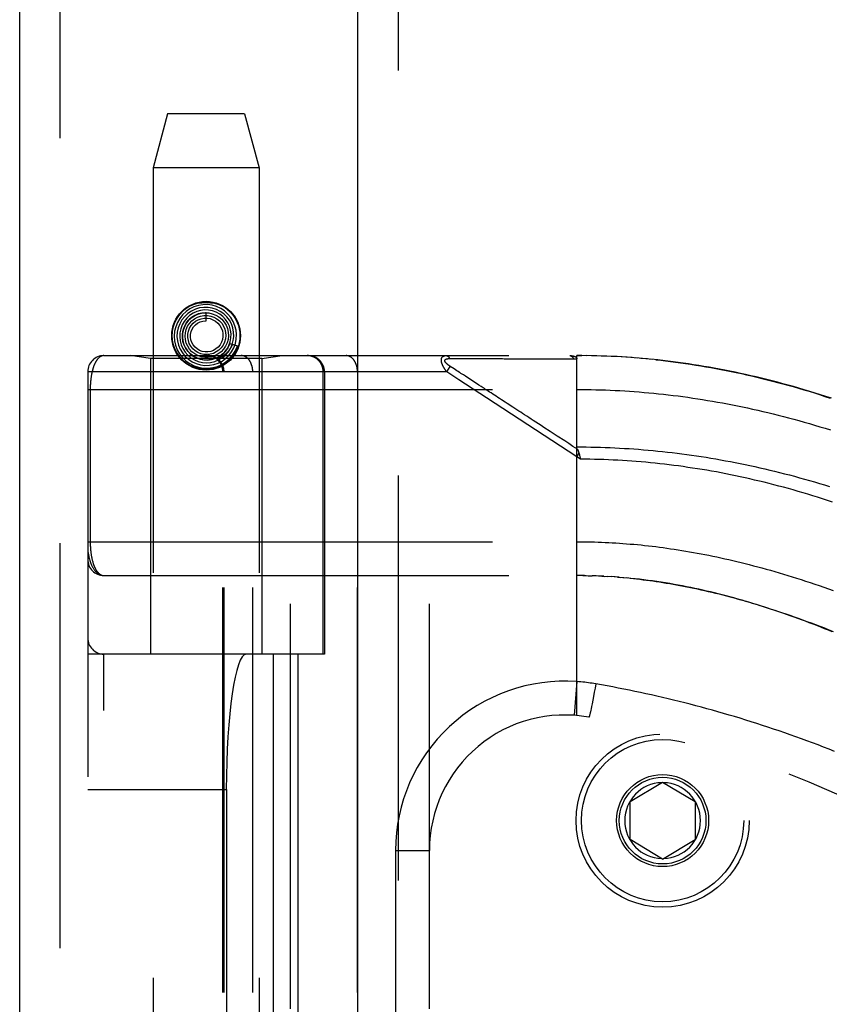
# Model space of a CAD drawing. Header units: inches. Extents: x 0 to 136, y 0 to 88.
# Tile 40 of 63: x 35.38 to 36.87, y 53.91 to 55.73. Entities that reach past the tile are written whole.
import ezdxf

# ---------------------------------------------------------------- set-up
doc = ezdxf.new("R2010")
doc.units = ezdxf.units.IN
doc.header["$LTSCALE"] = 7.48
doc.header["$MEASUREMENT"] = 0
doc.linetypes.add('HIDDEN', pattern=[0.2, 0.1, -0.1])
doc.layers.get('0').update_dxf_attribs({"linetype": 'CONTINUOUS'})
doc.layers.add('DEFAULT_2', color=8, linetype='HIDDEN')
doc.layers.add('DOOR_ASSEMBLY', color=7, linetype='CONTINUOUS')

msp = doc.modelspace()

# ---------------------------------------------------------------- linework, layer by layer
at = {"color": 3, "linetype": 'Continuous'}
msp.add_line((35.3783, 28.5826), (35.3783, 61.5864), dxfattribs=at)
at = {"layer": 'DEFAULT_2', "color": 8, "linetype": 'HIDDEN'}
msp.add_line((35.4533, 28.5826), (35.4533, 61.5864), dxfattribs=at)
at = {"layer": 'DOOR_ASSEMBLY', "color": 3, "linetype": 'Continuous'}
msp.add_line((36.0033, 28.7076), (36.0033, 58.3076), dxfattribs=at)
at = {"layer": 'DOOR_ASSEMBLY', "color": 8, "linetype": 'HIDDEN'}
for p, q in [((36.0783, 28.7076), (36.0783, 58.3076)), ((35.6516, 55.5556), (35.6248, 55.4556)), ((35.794, 55.5556), (35.6516, 55.5556)), ((35.794, 55.5556), (35.8208, 55.4556)), ((35.6248, 55.4556), (35.6248, 52.1033)), ((35.8208, 55.4556), (35.6248, 55.4556)), ((35.8208, 55.4556), (35.8208, 52.1033)), ((35.7228, 55.1731), (35.7228, 55.1881)), ((35.7665, 55.1314), (35.7808, 55.1268)), ((35.534, 55.1089), (36.4078, 55.1089)), ((35.6198, 55.1036), (35.5823, 55.1089)), ((35.6198, 55.1036), (35.6198, 54.5576)), ((35.8258, 55.1036), (35.6198, 55.1036)), ((35.7495, 55.1073), (35.7497, 55.1075)), ((35.7497, 55.1075), (35.7512, 55.1089)), ((35.7512, 55.1089), (35.7517, 55.1093)), ((35.7517, 55.1093), (35.7521, 55.1097)), ((35.7521, 55.1097), (35.7525, 55.1101)), ((35.7525, 55.1101), (35.753, 55.1105)), ((35.8258, 55.1036), (35.8633, 55.1089)), ((35.8258, 55.1036), (35.8258, 54.5576)), ((35.879, 52.4064), (35.879, 55.1089)), ((36.1355, 52.4064), (36.1355, 55.1089)), ((36.1729, 55.1034), (36.1777, 55.1034)), ((36.1777, 55.1034), (36.1835, 55.1034)), ((36.1835, 55.1034), (36.2155, 55.1033)), ((36.2155, 55.1033), (36.2206, 55.1033)), ((36.2206, 55.1033), (36.2543, 55.1033)), ((36.2543, 55.1033), (36.2594, 55.1033)), ((36.2594, 55.1033), (36.2649, 55.1033)), ((36.4078, 54.4441), (36.4078, 55.1089)), ((36.417, 55.1088), (36.4078, 55.1089)), ((36.4078, 55.1089), (36.4169, 55.1088)), ((36.4264, 55.1087), (36.4169, 55.1088)), ((36.4357, 55.1086), (36.426, 55.1088)), ((36.445, 55.1084), (36.435, 55.1086)), ((36.4543, 55.1081), (36.4441, 55.1084)), ((36.4637, 55.1077), (36.4532, 55.1081)), ((36.473, 55.1073), (36.4623, 55.1078)), ((36.4824, 55.1069), (36.4714, 55.1074)), ((36.4917, 55.1063), (36.4805, 55.107)), ((36.5011, 55.1057), (36.4896, 55.1064)), ((36.5105, 55.1051), (36.4988, 55.1059)), ((36.5198, 55.1043), (36.5079, 55.1052)), ((36.5292, 55.1035), (36.517, 55.1046)), ((36.5386, 55.1027), (36.5262, 55.1038)), ((36.548, 55.1018), (36.5353, 55.103)), ((36.1675, 55.0789), (36.1741, 55.0889)), ((36.1813, 55.0842), (36.1741, 55.0889)), ((36.1838, 55.0826), (36.1813, 55.0842)), ((36.1862, 55.081), (36.1838, 55.0826)), ((36.1885, 55.0795), (36.1862, 55.081)), ((35.504, 55.0789), (35.504, 52.4364)), ((36.1675, 55.0789), (35.504, 55.0789)), ((35.754, 52.4364), (35.754, 55.0789)), ((35.756, 52.4364), (35.756, 55.0789)), ((35.809, 52.4364), (35.809, 55.0789)), ((35.9392, 54.5576), (35.9392, 55.0789)), ((35.9415, 55.0789), (35.9415, 54.5576)), ((36.0026, 52.4364), (36.0026, 55.0789)), ((36.1897, 55.0644), (36.1675, 55.0789)), ((36.2409, 55.031), (36.1897, 55.0644)), ((36.1984, 55.0731), (36.1937, 55.0761)), ((36.2019, 55.0708), (36.1984, 55.0731)), ((36.2271, 55.0544), (36.2019, 55.0708)), ((35.504, 55.0464), (36.4078, 55.0464)), ((35.5086, 55.0464), (35.5086, 54.7643)), ((36.231, 55.0518), (36.2271, 55.0544)), ((36.4078, 54.9221), (36.2409, 55.031)), ((36.4119, 54.9285), (36.4078, 54.9221)), ((36.4147, 54.9176), (36.4078, 54.9221)), ((36.4131, 54.9244), (36.4134, 54.9232)), ((36.4134, 54.9232), (36.4137, 54.9219)), ((36.4137, 54.9219), (36.414, 54.9207)), ((35.504, 54.7651), (36.4078, 54.7651)), ((35.534, 54.7026), (36.4078, 54.7026)), ((36.4149, 54.7026), (36.4078, 54.7026)), ((36.4221, 54.7025), (36.4135, 54.7026)), ((36.4193, 54.7026), (36.4251, 54.7025)), ((36.4221, 54.7025), (36.4308, 54.7023)), ((36.4292, 54.7024), (36.4366, 54.7022)), ((36.4436, 54.702), (36.4364, 54.7022)), ((36.4508, 54.7017), (36.4424, 54.702)), ((36.4579, 54.7013), (36.4481, 54.7018)), ((36.4539, 54.7015), (36.4597, 54.7012)), ((36.4579, 54.7013), (36.4655, 54.7009)), ((36.472, 54.7005), (36.465, 54.7009)), ((36.479, 54.7), (36.4714, 54.7006)), ((36.4861, 54.6995), (36.4772, 54.7002)), ((36.4831, 54.6997), (36.4889, 54.6993)), ((36.4861, 54.6995), (36.4948, 54.6988)), ((36.4932, 54.6989), (36.5007, 54.6982)), ((35.9415, 54.5576), (35.504, 54.5576)), ((35.534, 52.9576), (35.534, 54.5576)), ((35.8465, 54.5576), (35.8465, 52.9576)), ((35.8924, 54.5576), (35.8924, 52.9576)), ((36.4078, 54.5068), (36.4033, 54.4445)), ((36.4431, 54.5026), (36.4417, 54.4947)), ((36.4402, 54.487), (36.4388, 54.4795)), ((36.4417, 54.4947), (36.4402, 54.487)), ((36.4361, 54.4658), (36.435, 54.4606)), ((36.4374, 54.4724), (36.4361, 54.4658)), ((36.4388, 54.4795), (36.4374, 54.4724)), ((36.4318, 54.4459), (36.4316, 54.445)), ((36.4321, 54.4468), (36.4318, 54.4459)), ((36.4323, 54.4478), (36.4321, 54.4468)), ((36.4327, 54.4494), (36.4323, 54.4478)), ((36.433, 54.4512), (36.4327, 54.4494)), ((36.4336, 54.4538), (36.433, 54.4512)), ((36.4342, 54.4567), (36.4336, 54.4538)), ((36.435, 54.4606), (36.4342, 54.4567)), ((36.5065, 54.2851), (36.5665, 54.3212)), ((36.5665, 54.3212), (36.6265, 54.2851)), ((35.504, 54.3076), (35.7602, 54.3076)), ((35.7602, 54.3076), (35.7602, 53.2076)), ((36.5065, 54.2151), (36.5065, 54.2851)), ((36.6265, 54.2851), (36.6265, 54.2151)), ((36.5665, 54.1791), (36.5065, 54.2151)), ((36.5665, 54.1791), (36.6265, 54.2151)), ((36.073, 54.1951), (36.073, 53.3201)), ((36.073, 54.1951), (36.1355, 54.1951))]:
    msp.add_line(p, q, dxfattribs=at)
for points in [[(35.6927, 55.1951), (35.6857, 55.1903), (35.6794, 55.1844), (35.6741, 55.1776), (35.6698, 55.1701), (35.6666, 55.1621), (35.6647, 55.1537), (35.664, 55.145), (35.6646, 55.1364), (35.6665, 55.1279), (35.6696, 55.1198), (35.6739, 55.1122), (35.6792, 55.1053), (35.6856, 55.0993), (35.6927, 55.0942), (35.7005, 55.0902), (35.7088, 55.0875), (35.7175, 55.0859), (35.7263, 55.0857), (35.735, 55.0867), (35.7436, 55.089), (35.7517, 55.0926), (35.7592, 55.0973)], [(35.703, 55.1946), (35.6957, 55.1911), (35.6891, 55.1866), (35.6832, 55.1811), (35.6782, 55.1748), (35.6742, 55.1678), (35.6713, 55.1603), (35.6696, 55.1524), (35.669, 55.1443), (35.6697, 55.1362), (35.6716, 55.1283), (35.6747, 55.1208), (35.6789, 55.1138), (35.6841, 55.1075), (35.6901, 55.102), (35.697, 55.0975), (35.7045, 55.0941), (35.7124, 55.0918), (35.7205, 55.0907), (35.7288, 55.0909), (35.7369, 55.0923), (35.7448, 55.0949)], [(35.6691, 55.1796), (35.6738, 55.1859), (35.6792, 55.1914), (35.6854, 55.1962), (35.6922, 55.2002), (35.6995, 55.2032), (35.7071, 55.2054), (35.7149, 55.2066), (35.7228, 55.2071), (35.7307, 55.2066), (35.7385, 55.2054), (35.7461, 55.2032), (35.7534, 55.2002), (35.7602, 55.1962), (35.7664, 55.1914), (35.7718, 55.1859), (35.7764, 55.1796)], [(35.7125, 55.1922), (35.7054, 55.1901), (35.6986, 55.187), (35.6924, 55.1829), (35.6869, 55.1778), (35.6823, 55.1719), (35.6786, 55.1654), (35.676, 55.1584), (35.6744, 55.151), (35.674, 55.1435), (35.6748, 55.136), (35.6768, 55.1287), (35.6798, 55.1218), (35.6839, 55.1154), (35.6889, 55.1097), (35.6948, 55.1048), (35.7013, 55.1009), (35.7084, 55.098), (35.7159, 55.0962), (35.7235, 55.0956), (35.7312, 55.0962), (35.7387, 55.0979)], [(35.7448, 55.0949), (35.7522, 55.0986), (35.7589, 55.1034), (35.7649, 55.1092), (35.77, 55.1158), (35.774, 55.1232), (35.7769, 55.131), (35.7786, 55.1392), (35.779, 55.1476), (35.7782, 55.1559), (35.7762, 55.1641), (35.773, 55.1719), (35.7686, 55.1791), (35.7632, 55.1856), (35.7569, 55.1913), (35.7498, 55.1959), (35.7421, 55.1995), (35.734, 55.2019), (35.7255, 55.203), (35.717, 55.2029), (35.7086, 55.2015), (35.7004, 55.1989), (35.6927, 55.1951)], [(35.7387, 55.0979), (35.7458, 55.1008), (35.7525, 55.1048), (35.7585, 55.1097), (35.7636, 55.1155), (35.7678, 55.122), (35.771, 55.1291), (35.7731, 55.1367), (35.774, 55.1444), (35.7737, 55.1522), (35.7722, 55.1599), (35.7696, 55.1673), (35.7658, 55.1743), (35.7611, 55.1806), (35.7554, 55.1861), (35.749, 55.1906), (35.7419, 55.1942), (35.7343, 55.1967), (35.7265, 55.1979), (35.7185, 55.198), (35.7106, 55.1969), (35.703, 55.1946)], [(35.7258, 55.1007), (35.7329, 55.1016), (35.7397, 55.1036), (35.7462, 55.1067), (35.7521, 55.1107), (35.7573, 55.1157), (35.7616, 55.1214), (35.7651, 55.1277), (35.7675, 55.1345), (35.7688, 55.1416), (35.769, 55.1489), (35.768, 55.1561), (35.766, 55.163), (35.7628, 55.1696), (35.7587, 55.1756), (35.7537, 55.181), (35.7479, 55.1854), (35.7414, 55.189), (35.7345, 55.1915), (35.7272, 55.1928), (35.7198, 55.1931), (35.7125, 55.1922)], [(35.7228, 55.1881), (35.7215, 55.1881), (35.7148, 55.1875), (35.7081, 55.1858), (35.7019, 55.1831), (35.6961, 55.1794), (35.691, 55.1748), (35.6866, 55.1694), (35.6832, 55.1634), (35.6808, 55.157), (35.6794, 55.1502), (35.6791, 55.1432), (35.6799, 55.1363), (35.6818, 55.1296), (35.6847, 55.1233), (35.6886, 55.1174), (35.6934, 55.1123), (35.6989, 55.108), (35.7051, 55.1046), (35.7118, 55.1022), (35.7187, 55.1009), (35.7258, 55.1007)], [(35.6827, 55.1624), (35.686, 55.1686), (35.6903, 55.1741), (35.6953, 55.1788), (35.7011, 55.1826), (35.7073, 55.1855), (35.714, 55.1874), (35.7208, 55.1881), (35.7276, 55.1878), (35.7343, 55.1863), (35.7407, 55.1838), (35.7465, 55.1803), (35.7517, 55.1759), (35.7561, 55.1708), (35.7596, 55.165), (35.7621, 55.1588), (35.7636, 55.1522), (35.764, 55.1455), (35.7633, 55.1389), (35.7616, 55.1324), (35.7588, 55.1264)], [(35.692, 55.1684), (35.6963, 55.173), (35.7013, 55.1769), (35.7068, 55.1799), (35.7127, 55.182), (35.7189, 55.183), (35.7252, 55.183), (35.7313, 55.182), (35.7372, 55.1799), (35.7426, 55.1769), (35.7474, 55.1731), (35.7516, 55.1685), (35.7549, 55.1633), (35.7572, 55.1577), (35.7586, 55.1517), (35.759, 55.1457), (35.7584, 55.1396), (35.7568, 55.1338), (35.7542, 55.1283), (35.7507, 55.1234)], [(35.6989, 55.1686), (35.7033, 55.1722), (35.7082, 55.1751), (35.7135, 55.177), (35.719, 55.178), (35.7247, 55.178), (35.7302, 55.1771), (35.7354, 55.1752), (35.7403, 55.1725), (35.7446, 55.1689), (35.7481, 55.1647), (35.7509, 55.16), (35.7529, 55.1549), (35.7539, 55.1495), (35.754, 55.144), (35.7531, 55.1387), (35.7513, 55.1336), (35.7486, 55.1289), (35.7452, 55.1247), (35.7411, 55.1212)], [(35.7072, 55.1689), (35.7117, 55.1711), (35.7165, 55.1726), (35.7214, 55.1731), (35.7228, 55.1731)], [(35.7665, 55.1314), (35.7659, 55.1298), (35.7628, 55.1232), (35.7587, 55.1173), (35.7536, 55.1121), (35.7479, 55.1077), (35.7415, 55.1043), (35.7347, 55.102), (35.7277, 55.1008), (35.7205, 55.1007), (35.7134, 55.1018), (35.7067, 55.1039), (35.7003, 55.1071), (35.6946, 55.1113), (35.6896, 55.1163), (35.6854, 55.122), (35.6823, 55.1283), (35.6801, 55.135), (35.6791, 55.142), (35.6792, 55.149), (35.6804, 55.1559), (35.6827, 55.1624)], [(35.7588, 55.1264), (35.7551, 55.1208), (35.7506, 55.116), (35.7453, 55.112), (35.7395, 55.1089), (35.7332, 55.1068), (35.7268, 55.1057), (35.7202, 55.1058), (35.7138, 55.1068), (35.7076, 55.109), (35.7019, 55.112), (35.6967, 55.116), (35.6923, 55.1208), (35.6888, 55.1262), (35.6862, 55.132), (35.6846, 55.1383), (35.684, 55.1447), (35.6845, 55.151), (35.6861, 55.1572), (35.6886, 55.163), (35.692, 55.1684)], [(35.7507, 55.1234), (35.7465, 55.1191), (35.7416, 55.1156), (35.7363, 55.113), (35.7305, 55.1113), (35.7246, 55.1106), (35.7187, 55.111), (35.713, 55.1123), (35.7075, 55.1145), (35.7025, 55.1177), (35.6982, 55.1216), (35.6946, 55.1262), (35.6918, 55.1313), (35.69, 55.1368), (35.6891, 55.1425), (35.6892, 55.1483), (35.6903, 55.154), (35.6923, 55.1593), (35.6952, 55.1643), (35.6989, 55.1686)], [(35.7411, 55.1212), (35.7365, 55.1185), (35.7315, 55.1167), (35.7263, 55.1157), (35.721, 55.1157), (35.7158, 55.1166), (35.7109, 55.1184), (35.7063, 55.1211), (35.7024, 55.1245), (35.6991, 55.1285), (35.6966, 55.133), (35.6949, 55.1379), (35.6941, 55.143), (35.6942, 55.1481), (35.6952, 55.1531), (35.6971, 55.1578), (35.6998, 55.1621), (35.7032, 55.1658), (35.7072, 55.1689)], [(35.7715, 55.1298), (35.7709, 55.1284), (35.7703, 55.1271), (35.7697, 55.1259), (35.769, 55.1247), (35.7684, 55.1235), (35.7678, 55.1225), (35.7672, 55.1215), (35.7665, 55.1205), (35.7659, 55.1197), (35.7653, 55.1188), (35.7647, 55.118), (35.7641, 55.1173), (35.7635, 55.1166), (35.763, 55.1159), (35.7624, 55.1153), (35.7619, 55.1147), (35.7613, 55.1141), (35.7608, 55.1136), (35.7603, 55.1131), (35.7598, 55.1127), (35.7593, 55.1122), (35.7589, 55.1118), (35.7584, 55.1114), (35.758, 55.1111), (35.7576, 55.1107), (35.7571, 55.1104), (35.7568, 55.1101), (35.7564, 55.1098), (35.756, 55.1095), (35.7556, 55.1092), (35.7553, 55.109), (35.7549, 55.1087), (35.7546, 55.1085), (35.7542, 55.1083), (35.7539, 55.1081), (35.7536, 55.1079), (35.7533, 55.1077), (35.7529, 55.1075), (35.7526, 55.1073), (35.7523, 55.1071), (35.752, 55.107), (35.7517, 55.1068), (35.7514, 55.1066), (35.7511, 55.1065), (35.7508, 55.1064), (35.7505, 55.1062), (35.7502, 55.1061), (35.75, 55.106), (35.7497, 55.1059), (35.7495, 55.1058), (35.7492, 55.1057), (35.749, 55.1057), (35.7488, 55.1056), (35.7486, 55.1056), (35.7484, 55.1056), (35.7482, 55.1056), (35.7481, 55.1057), (35.7481, 55.1058), (35.7482, 55.106), (35.7484, 55.1062), (35.7485, 55.1064), (35.7487, 55.1065), (35.7488, 55.1067), (35.749, 55.1068), (35.7492, 55.107), (35.7493, 55.1071), (35.7495, 55.1073)], [(35.753, 55.1105), (35.7532, 55.1107), (35.7535, 55.111), (35.7538, 55.1113), (35.7541, 55.1115), (35.7544, 55.1118), (35.7547, 55.1122), (35.755, 55.1125), (35.7553, 55.1129), (35.7557, 55.1132), (35.7561, 55.1136), (35.7564, 55.1141), (35.7568, 55.1145), (35.7573, 55.115), (35.7577, 55.1155), (35.7581, 55.1161), (35.7586, 55.1166), (35.7591, 55.1173), (35.7595, 55.1179), (35.76, 55.1186), (35.7605, 55.1193), (35.761, 55.12), (35.7615, 55.1208), (35.7621, 55.1217), (35.7626, 55.1225), (35.7631, 55.1235), (35.7636, 55.1244), (35.7641, 55.1254), (35.7646, 55.1265), (35.7651, 55.1277), (35.7656, 55.1288), (35.7661, 55.1301), (35.7666, 55.1314)], [(35.7592, 55.0973), (35.7659, 55.103), (35.7718, 55.1097), (35.7766, 55.1172), (35.7803, 55.1253), (35.7808, 55.1268)], [(35.534, 55.1089), (35.5334, 55.1089), (35.5328, 55.1088), (35.5322, 55.1087), (35.5316, 55.1086), (35.5311, 55.1085), (35.5305, 55.1083), (35.5299, 55.1082), (35.5294, 55.108), (35.5288, 55.1077), (35.5283, 55.1075), (35.5278, 55.1072), (35.5273, 55.1069), (35.5267, 55.1065), (35.5262, 55.1062), (35.5257, 55.1058), (35.5252, 55.1054), (35.5248, 55.105), (35.5243, 55.1046), (35.5238, 55.1041), (35.5234, 55.1037), (35.5229, 55.1032), (35.5225, 55.1027), (35.522, 55.1021), (35.5216, 55.1016), (35.5212, 55.101), (35.5208, 55.1005), (35.5204, 55.0999), (35.52, 55.0993), (35.5196, 55.0987), (35.5192, 55.0981), (35.5189, 55.0974), (35.5185, 55.0968), (35.5181, 55.0961), (35.5178, 55.0954), (35.5175, 55.0947), (35.5171, 55.094), (35.5168, 55.0933), (35.5165, 55.0926), (35.5162, 55.0919), (35.5159, 55.0912), (35.5156, 55.0904), (35.5153, 55.0897), (35.515, 55.0889), (35.5147, 55.0881), (35.5145, 55.0874), (35.5142, 55.0866), (35.514, 55.0858), (35.5137, 55.085), (35.5135, 55.0842), (35.5132, 55.0834), (35.513, 55.0826), (35.5128, 55.0818), (35.5126, 55.0809), (35.5124, 55.0801), (35.5122, 55.0793), (35.512, 55.0784), (35.5118, 55.0776), (35.5116, 55.0768), (35.5114, 55.0759), (35.5113, 55.0751), (35.5111, 55.0742), (35.5109, 55.0733), (35.5108, 55.0725), (35.5106, 55.0716), (35.5105, 55.0708), (35.5104, 55.0699), (35.5102, 55.069), (35.5101, 55.0682), (35.51, 55.0673), (35.5099, 55.0664), (35.5098, 55.0656), (35.5097, 55.0647), (35.5096, 55.0639), (35.5095, 55.063), (35.5094, 55.0622), (35.5093, 55.0613), (35.5092, 55.0605), (35.5092, 55.0596), (35.5091, 55.0588), (35.509, 55.058), (35.509, 55.0571), (35.5089, 55.0563), (35.5089, 55.0555), (35.5088, 55.0546), (35.5088, 55.0538), (35.5088, 55.053), (35.5087, 55.0522), (35.5087, 55.0513), (35.5087, 55.0505), (35.5087, 55.0497), (35.5087, 55.0489), (35.5086, 55.048), (35.5086, 55.0472), (35.5086, 55.0464)], [(35.7764, 55.1117), (35.7718, 55.1054), (35.7664, 55.0998), (35.7602, 55.095), (35.7534, 55.0911), (35.7461, 55.088), (35.7385, 55.0859), (35.7307, 55.0846), (35.7228, 55.0842), (35.7149, 55.0846), (35.7071, 55.0859), (35.6995, 55.088), (35.6922, 55.0911), (35.6854, 55.095), (35.6792, 55.0998), (35.6738, 55.1054), (35.6691, 55.1117)], [(35.756, 55.0789), (35.756, 55.0795), (35.7559, 55.0802), (35.7559, 55.0808), (35.7559, 55.0815), (35.7558, 55.0821), (35.7557, 55.0828), (35.7556, 55.0834), (35.7555, 55.0841), (35.7554, 55.0847), (35.7553, 55.0854), (35.7551, 55.086), (35.755, 55.0866), (35.7548, 55.0873), (35.7546, 55.0879), (35.7544, 55.0885), (35.7542, 55.0891), (35.754, 55.0897), (35.7537, 55.0904), (35.7535, 55.091), (35.7532, 55.0915), (35.7529, 55.0921), (35.7526, 55.0927), (35.7523, 55.0933), (35.752, 55.0939), (35.7517, 55.0944), (35.7513, 55.095), (35.751, 55.0955), (35.7506, 55.0961), (35.7502, 55.0966), (35.7498, 55.0971), (35.7494, 55.0976), (35.749, 55.0982), (35.7486, 55.0987), (35.7482, 55.0991), (35.7477, 55.0996), (35.7473, 55.1001), (35.7468, 55.1005), (35.7463, 55.101), (35.7459, 55.1014), (35.7454, 55.1019), (35.7449, 55.1023), (35.7444, 55.1027), (35.7438, 55.1031), (35.7433, 55.1034), (35.7428, 55.1038), (35.7422, 55.1042), (35.7417, 55.1045), (35.7411, 55.1049), (35.7406, 55.1052), (35.74, 55.1055), (35.7394, 55.1058), (35.7388, 55.1061), (35.7382, 55.1063), (35.7376, 55.1066), (35.737, 55.1068), (35.7364, 55.1071), (35.7358, 55.1073), (35.7352, 55.1075), (35.7346, 55.1077), (35.734, 55.1078), (35.7333, 55.108), (35.7327, 55.1082), (35.7321, 55.1083), (35.7314, 55.1084), (35.7308, 55.1085), (35.7302, 55.1086), (35.7295, 55.1087), (35.7289, 55.1088), (35.7282, 55.1088), (35.7276, 55.1088), (35.7269, 55.1089), (35.7263, 55.1089)], [(35.809, 55.0789), (35.809, 55.0795), (35.809, 55.0802), (35.809, 55.0808), (35.809, 55.0815), (35.8089, 55.0821), (35.8089, 55.0828), (35.8088, 55.0834), (35.8087, 55.0841), (35.8086, 55.0847), (35.8085, 55.0854), (35.8084, 55.086), (35.8083, 55.0866), (35.8082, 55.0873), (35.8081, 55.0879), (35.8079, 55.0885), (35.8078, 55.0891), (35.8076, 55.0897), (35.8074, 55.0904), (35.8072, 55.091), (35.807, 55.0915), (35.8068, 55.0921), (35.8066, 55.0927), (35.8064, 55.0933), (35.8062, 55.0939), (35.806, 55.0944), (35.8057, 55.095), (35.8055, 55.0955), (35.8052, 55.0961), (35.8049, 55.0966), (35.8047, 55.0971), (35.8044, 55.0976), (35.8041, 55.0982), (35.8038, 55.0987), (35.8035, 55.0991), (35.8031, 55.0996), (35.8028, 55.1001), (35.8025, 55.1005), (35.8022, 55.101), (35.8018, 55.1014), (35.8015, 55.1019), (35.8011, 55.1023), (35.8007, 55.1027), (35.8004, 55.1031), (35.8, 55.1034), (35.7996, 55.1038), (35.7992, 55.1042), (35.7988, 55.1045), (35.7984, 55.1049), (35.798, 55.1052), (35.7976, 55.1055), (35.7972, 55.1058), (35.7968, 55.1061), (35.7964, 55.1063), (35.7959, 55.1066), (35.7955, 55.1068), (35.7951, 55.1071), (35.7946, 55.1073), (35.7942, 55.1075), (35.7938, 55.1077), (35.7933, 55.1078), (35.7929, 55.108), (35.7924, 55.1082), (35.792, 55.1083), (35.7915, 55.1084), (35.791, 55.1085), (35.7906, 55.1086), (35.7901, 55.1087), (35.7897, 55.1088), (35.7892, 55.1088), (35.7887, 55.1088), (35.7883, 55.1089), (35.7878, 55.1089)], [(35.9392, 55.0789), (35.9392, 55.0795), (35.9392, 55.0802), (35.9391, 55.0808), (35.9391, 55.0815), (35.939, 55.0821), (35.939, 55.0828), (35.9389, 55.0834), (35.9388, 55.0841), (35.9386, 55.0847), (35.9385, 55.0854), (35.9384, 55.086), (35.9382, 55.0866), (35.938, 55.0873), (35.9378, 55.0879), (35.9376, 55.0885), (35.9374, 55.0891), (35.9372, 55.0897), (35.9369, 55.0904), (35.9367, 55.091), (35.9364, 55.0915), (35.9361, 55.0921), (35.9359, 55.0927), (35.9355, 55.0933), (35.9352, 55.0939), (35.9349, 55.0944), (35.9346, 55.095), (35.9342, 55.0955), (35.9338, 55.0961), (35.9335, 55.0966), (35.9331, 55.0971), (35.9327, 55.0976), (35.9323, 55.0982), (35.9318, 55.0987), (35.9314, 55.0991), (35.931, 55.0996), (35.9305, 55.1001), (35.9301, 55.1005), (35.9296, 55.101), (35.9291, 55.1014), (35.9286, 55.1019), (35.9281, 55.1023), (35.9276, 55.1027), (35.9271, 55.1031), (35.9266, 55.1034), (35.926, 55.1038), (35.9255, 55.1042), (35.9249, 55.1045), (35.9244, 55.1049), (35.9238, 55.1052), (35.9232, 55.1055), (35.9227, 55.1058), (35.9221, 55.1061), (35.9215, 55.1063), (35.9209, 55.1066), (35.9203, 55.1068), (35.9197, 55.1071), (35.9191, 55.1073), (35.9185, 55.1075), (35.9178, 55.1077), (35.9172, 55.1078), (35.9166, 55.108), (35.916, 55.1082), (35.9153, 55.1083), (35.9147, 55.1084), (35.914, 55.1085), (35.9134, 55.1086), (35.9128, 55.1087), (35.9121, 55.1088), (35.9115, 55.1088), (35.9108, 55.1088), (35.9102, 55.1089), (35.9095, 55.1089)], [(36.0026, 55.0789), (36.0026, 55.0795), (36.0026, 55.0802), (36.0025, 55.0808), (36.0025, 55.0815), (36.0024, 55.0821), (36.0024, 55.0828), (36.0023, 55.0834), (36.0022, 55.0841), (36.0022, 55.0847), (36.0021, 55.0854), (36.002, 55.086), (36.0018, 55.0866), (36.0017, 55.0873), (36.0016, 55.0879), (36.0014, 55.0885), (36.0013, 55.0891), (36.0011, 55.0897), (36.001, 55.0904), (36.0008, 55.091), (36.0006, 55.0915), (36.0004, 55.0921), (36.0002, 55.0927), (36, 55.0933), (35.9997, 55.0939), (35.9995, 55.0944), (35.9992, 55.095), (35.999, 55.0955), (35.9987, 55.0961), (35.9985, 55.0966), (35.9982, 55.0971), (35.9979, 55.0976), (35.9976, 55.0982), (35.9973, 55.0987), (35.997, 55.0991), (35.9967, 55.0996), (35.9964, 55.1001), (35.996, 55.1005), (35.9957, 55.101), (35.9953, 55.1014), (35.995, 55.1019), (35.9946, 55.1023), (35.9943, 55.1027), (35.9939, 55.1031), (35.9935, 55.1034), (35.9931, 55.1038), (35.9928, 55.1042), (35.9924, 55.1045), (35.992, 55.1049), (35.9916, 55.1052), (35.9912, 55.1055), (35.9907, 55.1058), (35.9903, 55.1061), (35.9899, 55.1063), (35.9895, 55.1066), (35.989, 55.1068), (35.9886, 55.1071), (35.9882, 55.1073), (35.9877, 55.1075), (35.9873, 55.1077), (35.9868, 55.1078), (35.9864, 55.108), (35.9859, 55.1082), (35.9855, 55.1083), (35.985, 55.1084), (35.9846, 55.1085), (35.9841, 55.1086), (35.9837, 55.1087), (35.9832, 55.1088), (35.9827, 55.1088), (35.9823, 55.1088), (35.9818, 55.1089), (35.9814, 55.1089)], [(36.1675, 55.0789), (36.167, 55.0795), (36.1665, 55.0802), (36.1661, 55.0808), (36.1657, 55.0814), (36.1653, 55.082), (36.1649, 55.0825), (36.1645, 55.0831), (36.1641, 55.0837), (36.1638, 55.0842), (36.1634, 55.0847), (36.1631, 55.0852), (36.1628, 55.0857), (36.1625, 55.0862), (36.1622, 55.0867), (36.162, 55.0872), (36.1617, 55.0877), (36.1615, 55.0881), (36.1612, 55.0886), (36.161, 55.089), (36.1608, 55.0894), (36.1606, 55.0898), (36.1604, 55.0903), (36.1602, 55.0907), (36.16, 55.0911), (36.1598, 55.0915), (36.1597, 55.0918), (36.1595, 55.0922), (36.1594, 55.0926), (36.1592, 55.093), (36.1591, 55.0933), (36.1589, 55.0937), (36.1588, 55.094), (36.1587, 55.0944), (36.1586, 55.0947), (36.1585, 55.0951), (36.1584, 55.0954), (36.1583, 55.0957), (36.1582, 55.0961), (36.1581, 55.0964), (36.158, 55.0967), (36.158, 55.097), (36.1579, 55.0973), (36.1578, 55.0976), (36.1578, 55.0979), (36.1577, 55.0982), (36.1577, 55.0985), (36.1577, 55.0988), (36.1576, 55.0991), (36.1576, 55.0994), (36.1576, 55.0997), (36.1576, 55.0999), (36.1576, 55.1002), (36.1575, 55.1005), (36.1575, 55.1007), (36.1576, 55.101), (36.1576, 55.1013), (36.1576, 55.1015), (36.1576, 55.1018), (36.1576, 55.102), (36.1577, 55.1023), (36.1577, 55.1025), (36.1577, 55.1027), (36.1578, 55.103), (36.1578, 55.1032), (36.1579, 55.1034), (36.158, 55.1036), (36.158, 55.1038), (36.1581, 55.1041), (36.1582, 55.1043), (36.1583, 55.1045), (36.1584, 55.1047), (36.1585, 55.1049), (36.1586, 55.1051), (36.1587, 55.1053), (36.1588, 55.1055), (36.1589, 55.1056), (36.159, 55.1058), (36.1592, 55.106), (36.1593, 55.1062), (36.1595, 55.1064), (36.1596, 55.1065), (36.1598, 55.1067), (36.16, 55.1068), (36.1601, 55.107), (36.1603, 55.1072), (36.1605, 55.1073), (36.1607, 55.1074), (36.161, 55.1076), (36.1612, 55.1077), (36.1614, 55.1078), (36.1617, 55.108), (36.162, 55.1081), (36.1622, 55.1082), (36.1625, 55.1083), (36.1628, 55.1084), (36.1631, 55.1085), (36.1635, 55.1086), (36.1638, 55.1086), (36.1642, 55.1087), (36.1646, 55.1088), (36.165, 55.1088), (36.1654, 55.1088), (36.1659, 55.1089), (36.1663, 55.1089)], [(36.1741, 55.0889), (36.1736, 55.0892), (36.1731, 55.0895), (36.1727, 55.0898), (36.1722, 55.0901), (36.1718, 55.0904), (36.1714, 55.0907), (36.171, 55.091), (36.1707, 55.0913), (36.1703, 55.0915), (36.17, 55.0918), (36.1697, 55.0921), (36.1694, 55.0923), (36.1691, 55.0925), (36.1688, 55.0928), (36.1685, 55.093), (36.1683, 55.0932), (36.168, 55.0935), (36.1678, 55.0937), (36.1676, 55.0939), (36.1673, 55.0941), (36.1671, 55.0943), (36.1669, 55.0945), (36.1667, 55.0947), (36.1666, 55.0949), (36.1664, 55.0951), (36.1662, 55.0953), (36.1661, 55.0955), (36.1659, 55.0957), (36.1658, 55.0958), (36.1656, 55.096), (36.1655, 55.0962), (36.1654, 55.0964), (36.1652, 55.0965), (36.1651, 55.0967), (36.165, 55.0969), (36.1649, 55.097), (36.1648, 55.0972), (36.1647, 55.0973), (36.1647, 55.0975), (36.1646, 55.0977), (36.1645, 55.0978), (36.1644, 55.098), (36.1644, 55.0981), (36.1643, 55.0982), (36.1643, 55.0984), (36.1642, 55.0985), (36.1642, 55.0987), (36.1642, 55.0988), (36.1641, 55.0989), (36.1641, 55.0991), (36.1641, 55.0992), (36.1641, 55.0993), (36.1641, 55.0995), (36.1641, 55.0996), (36.1641, 55.0997), (36.1641, 55.0998), (36.1641, 55.1), (36.1641, 55.1001), (36.1642, 55.1002), (36.1642, 55.1003), (36.1642, 55.1004), (36.1643, 55.1005), (36.1643, 55.1006), (36.1644, 55.1008), (36.1644, 55.1009), (36.1645, 55.101), (36.1646, 55.1011), (36.1647, 55.1012), (36.1647, 55.1013), (36.1648, 55.1014), (36.1649, 55.1015), (36.165, 55.1016), (36.1651, 55.1017), (36.1652, 55.1017), (36.1653, 55.1018), (36.1655, 55.1019), (36.1656, 55.102), (36.1657, 55.1021), (36.1659, 55.1022), (36.166, 55.1022), (36.1662, 55.1023), (36.1664, 55.1024), (36.1665, 55.1025), (36.1667, 55.1026), (36.1669, 55.1026), (36.1671, 55.1027), (36.1673, 55.1028), (36.1675, 55.1028), (36.1678, 55.1029), (36.168, 55.1029), (36.1683, 55.103), (36.1685, 55.1031), (36.1688, 55.1031), (36.1691, 55.1032), (36.1694, 55.1032), (36.1697, 55.1032), (36.1701, 55.1033), (36.1704, 55.1033), (36.1708, 55.1033), (36.1712, 55.1034), (36.1716, 55.1034), (36.172, 55.1034), (36.1724, 55.1034), (36.1729, 55.1034)], [(36.1663, 55.1089), (36.1665, 55.1089), (36.1668, 55.1088), (36.167, 55.1088), (36.1672, 55.1088), (36.1674, 55.1087), (36.1676, 55.1087), (36.1679, 55.1086), (36.1681, 55.1085), (36.1683, 55.1085), (36.1685, 55.1084), (36.1687, 55.1083), (36.1689, 55.1081), (36.1691, 55.108), (36.1693, 55.1079), (36.1696, 55.1077), (36.1698, 55.1076), (36.17, 55.1074), (36.1702, 55.1073), (36.1704, 55.1071), (36.1705, 55.1069), (36.1707, 55.1067), (36.1709, 55.1065), (36.1711, 55.1063), (36.1713, 55.1061), (36.1715, 55.1058), (36.1716, 55.1056), (36.1718, 55.1053), (36.172, 55.1051), (36.1721, 55.1048), (36.1723, 55.1046), (36.1725, 55.1043), (36.1726, 55.104), (36.1728, 55.1037), (36.1729, 55.1034)], [(36.2649, 55.1033), (36.2677, 55.1033), (36.2707, 55.1033), (36.2739, 55.1032), (36.2772, 55.1032), (36.2807, 55.1032), (36.2882, 55.1032)], [(36.2882, 55.1032), (36.292, 55.1032), (36.2959, 55.1032), (36.2998, 55.1032), (36.3036, 55.1032), (36.3074, 55.1032), (36.3112, 55.1032), (36.315, 55.1032), (36.3188, 55.1032), (36.3227, 55.1032), (36.3267, 55.1032), (36.3309, 55.1032), (36.3592, 55.1032)], [(36.3592, 55.1032), (36.3645, 55.1032), (36.37, 55.1032), (36.3758, 55.1032), (36.3819, 55.1032), (36.3882, 55.1032), (36.3948, 55.1032), (36.4017, 55.1032)], [(36.395, 55.1089), (36.3956, 55.1089), (36.3962, 55.1089), (36.3967, 55.1088), (36.3973, 55.1088), (36.3978, 55.1088), (36.3983, 55.1087), (36.3988, 55.1087), (36.3993, 55.1086), (36.3997, 55.1086), (36.4001, 55.1085), (36.4005, 55.1084), (36.4009, 55.1083), (36.4013, 55.1083), (36.4017, 55.1082), (36.402, 55.1081), (36.4024, 55.108), (36.4027, 55.1079), (36.403, 55.1078), (36.4033, 55.1077), (36.4035, 55.1076), (36.4038, 55.1075), (36.4041, 55.1074), (36.4043, 55.1073), (36.4045, 55.1072), (36.4048, 55.1071), (36.405, 55.107), (36.4052, 55.1069), (36.4053, 55.1067), (36.4055, 55.1066), (36.4057, 55.1065), (36.4059, 55.1064), (36.406, 55.1063), (36.4062, 55.1062), (36.4063, 55.106), (36.4064, 55.1059), (36.4066, 55.1058), (36.4067, 55.1057), (36.4068, 55.1056), (36.4069, 55.1054), (36.407, 55.1053), (36.4071, 55.1052), (36.4072, 55.1051), (36.4073, 55.1049), (36.4073, 55.1048), (36.4074, 55.1047), (36.4075, 55.1045), (36.4075, 55.1044), (36.4076, 55.1042), (36.4076, 55.1041), (36.4077, 55.104), (36.4077, 55.1038), (36.4077, 55.1037), (36.4078, 55.1035), (36.4078, 55.1034), (36.4078, 55.1032), (36.4078, 55.103)], [(36.395, 55.1089), (36.3952, 55.1089), (36.3955, 55.1088), (36.3957, 55.1088), (36.3959, 55.1088), (36.3961, 55.1087), (36.3964, 55.1087), (36.3966, 55.1086), (36.3968, 55.1085), (36.397, 55.1084), (36.3972, 55.1084), (36.3975, 55.1082), (36.3977, 55.1081), (36.3979, 55.108), (36.3981, 55.1079), (36.3983, 55.1077), (36.3985, 55.1076), (36.3987, 55.1074), (36.3989, 55.1072), (36.3991, 55.107), (36.3993, 55.1068), (36.3995, 55.1066), (36.3997, 55.1064), (36.3999, 55.1062), (36.4001, 55.106), (36.4002, 55.1057), (36.4004, 55.1055), (36.4006, 55.1052), (36.4007, 55.105), (36.4009, 55.1047), (36.4011, 55.1044), (36.4012, 55.1041), (36.4014, 55.1038), (36.4015, 55.1035), (36.4017, 55.1032)], [(36.4017, 55.1032), (36.4027, 55.1032), (36.4037, 55.1032), (36.4047, 55.1032), (36.4057, 55.1031), (36.4067, 55.1031), (36.4078, 55.103)], [(36.8785, 55.03), (36.8684, 55.0333), (36.8583, 55.0366), (36.8483, 55.0397), (36.8383, 55.0428), (36.8283, 55.0458), (36.8183, 55.0487), (36.8084, 55.0515), (36.7984, 55.0543), (36.7885, 55.057), (36.7787, 55.0596), (36.7688, 55.0622), (36.759, 55.0647), (36.7492, 55.0671), (36.7394, 55.0694), (36.7297, 55.0717), (36.7199, 55.0739), (36.7102, 55.076), (36.7005, 55.0781), (36.6909, 55.0801), (36.6812, 55.082), (36.6716, 55.0838), (36.662, 55.0856), (36.6524, 55.0873), (36.6428, 55.089), (36.6333, 55.0905), (36.6237, 55.0921), (36.6142, 55.0935), (36.6047, 55.0949), (36.5952, 55.0962), (36.5858, 55.0974), (36.5763, 55.0986), (36.5669, 55.0997), (36.5574, 55.1008), (36.5445, 55.1021)], [(36.5537, 55.1012), (36.5629, 55.1002), (36.5721, 55.0991), (36.5813, 55.098), (36.5905, 55.0968), (36.5998, 55.0956), (36.609, 55.0943), (36.6183, 55.0929), (36.6276, 55.0914), (36.6369, 55.0899), (36.6462, 55.0884), (36.6556, 55.0867), (36.6649, 55.085), (36.6743, 55.0833), (36.6837, 55.0814), (36.6931, 55.0796), (36.7026, 55.0776), (36.712, 55.0756), (36.7215, 55.0735), (36.731, 55.0713), (36.7405, 55.0691), (36.7501, 55.0668), (36.7597, 55.0644), (36.7693, 55.0619), (36.7789, 55.0594), (36.7885, 55.0569), (36.7982, 55.0542), (36.8079, 55.0515), (36.8176, 55.0487), (36.8273, 55.0458), (36.8371, 55.0429), (36.8469, 55.0399), (36.8567, 55.0368), (36.8665, 55.0336), (36.8762, 55.0304)], [(36.1937, 55.0761), (36.1923, 55.077), (36.191, 55.0779), (36.1885, 55.0795)], [(36.2686, 55.0274), (36.2652, 55.0296), (36.2619, 55.0317), (36.2587, 55.0338), (36.2555, 55.0359), (36.2525, 55.0379), (36.2496, 55.0398), (36.2468, 55.0416), (36.2442, 55.0433), (36.2417, 55.0449), (36.2393, 55.0464), (36.2371, 55.0479), (36.235, 55.0492), (36.231, 55.0518)], [(36.4078, 55.0464), (36.4166, 55.0463), (36.4255, 55.0463), (36.4343, 55.0461), (36.4432, 55.0459), (36.4521, 55.0457), (36.4609, 55.0454), (36.4698, 55.045), (36.4787, 55.0446), (36.4875, 55.0442), (36.4964, 55.0436), (36.5053, 55.0431), (36.5142, 55.0424), (36.5232, 55.0418), (36.5321, 55.041), (36.541, 55.0402), (36.55, 55.0394), (36.5589, 55.0385), (36.5679, 55.0375), (36.5769, 55.0365), (36.5859, 55.0354), (36.595, 55.0343), (36.604, 55.0331), (36.6131, 55.0318), (36.6222, 55.0305), (36.6313, 55.0291), (36.6404, 55.0277), (36.6495, 55.0262), (36.6587, 55.0247), (36.6679, 55.0231), (36.6771, 55.0214), (36.6863, 55.0197), (36.6956, 55.0179), (36.7049, 55.016), (36.7142, 55.0141), (36.7235, 55.0121), (36.7329, 55.0101), (36.7423, 55.008), (36.7517, 55.0058), (36.7611, 55.0035), (36.7706, 55.0012), (36.7801, 54.9989), (36.7896, 54.9964), (36.7992, 54.9939), (36.8088, 54.9914), (36.8184, 54.9887), (36.828, 54.986), (36.8377, 54.9833), (36.8474, 54.9804), (36.8571, 54.9775), (36.8669, 54.9746), (36.8767, 54.9715)], [(36.2791, 55.0205), (36.2755, 55.0228), (36.2686, 55.0274)], [(36.332, 54.986), (36.3275, 54.9889), (36.3233, 54.9917), (36.3192, 54.9944), (36.3153, 54.9969), (36.3115, 54.9994), (36.3078, 55.0018), (36.3042, 55.0041), (36.3006, 55.0065), (36.297, 55.0088), (36.2935, 55.0111), (36.2899, 55.0135), (36.2791, 55.0205)], [(36.3587, 54.9686), (36.3472, 54.9762), (36.3418, 54.9796), (36.332, 54.986)], [(36.3855, 54.9512), (36.3714, 54.9603), (36.3587, 54.9686)], [(36.409, 54.9358), (36.4008, 54.9412), (36.393, 54.9463), (36.3855, 54.9512)], [(36.4089, 54.9361), (36.4088, 54.9363), (36.4087, 54.9365), (36.4086, 54.9367), (36.4085, 54.937), (36.4084, 54.9372), (36.4083, 54.9374), (36.4082, 54.9376), (36.4082, 54.9379), (36.4081, 54.9381), (36.408, 54.9383), (36.408, 54.9385), (36.4079, 54.9387), (36.4079, 54.9389), (36.4079, 54.9392), (36.4078, 54.9394), (36.4078, 54.9396), (36.4078, 54.9398), (36.4078, 54.94), (36.4078, 54.9402)], [(36.4078, 54.9402), (36.4166, 54.9402), (36.4253, 54.9401), (36.4341, 54.94), (36.4429, 54.9398), (36.4517, 54.9396), (36.4605, 54.9393), (36.4693, 54.9389), (36.4781, 54.9385), (36.4869, 54.9381), (36.4958, 54.9376), (36.5046, 54.9371), (36.5134, 54.9364), (36.5222, 54.9358), (36.5311, 54.9351), (36.5399, 54.9343), (36.5488, 54.9335), (36.5576, 54.9326), (36.5665, 54.9317), (36.5754, 54.9308), (36.5843, 54.9297), (36.5932, 54.9286), (36.6021, 54.9275), (36.611, 54.9263), (36.6199, 54.9251), (36.6289, 54.9238), (36.6378, 54.9224), (36.6468, 54.921), (36.6557, 54.9195), (36.6647, 54.918), (36.6737, 54.9164), (36.6827, 54.9148), (36.6917, 54.9131), (36.7008, 54.9114), (36.7098, 54.9096), (36.7189, 54.9077), (36.7279, 54.9058), (36.737, 54.9038), (36.7461, 54.9018), (36.7552, 54.8997), (36.7644, 54.8975), (36.7735, 54.8953), (36.7826, 54.8931), (36.7918, 54.8907), (36.801, 54.8884), (36.8102, 54.8859), (36.8194, 54.8834), (36.8286, 54.8809), (36.8378, 54.8783), (36.847, 54.8756), (36.8563, 54.8729), (36.8655, 54.8701), (36.8748, 54.8672)], [(36.4089, 54.9361), (36.4093, 54.9354), (36.4095, 54.9349), (36.4097, 54.9344), (36.4099, 54.9339), (36.4102, 54.9334), (36.4104, 54.9329), (36.4106, 54.9323), (36.4108, 54.9318), (36.411, 54.9313), (36.4112, 54.9307), (36.4114, 54.9302), (36.4115, 54.9296), (36.4117, 54.929), (36.4119, 54.9285)], [(36.4119, 54.9285), (36.4121, 54.9279), (36.4123, 54.9273), (36.4124, 54.9267), (36.4126, 54.9262), (36.4127, 54.9256), (36.4129, 54.925), (36.4131, 54.9244)], [(36.414, 54.9207), (36.4146, 54.9182), (36.4147, 54.9176)], [(36.8802, 54.8384), (36.8711, 54.8414), (36.8621, 54.8444), (36.853, 54.8472), (36.844, 54.85), (36.835, 54.8528), (36.826, 54.8555), (36.817, 54.8581), (36.808, 54.8607), (36.799, 54.8632), (36.79, 54.8657), (36.7811, 54.868), (36.7721, 54.8704), (36.7632, 54.8727), (36.7543, 54.8749), (36.7454, 54.877), (36.7365, 54.8791), (36.7276, 54.8812), (36.7188, 54.8832), (36.7099, 54.8851), (36.7011, 54.887), (36.6922, 54.8888), (36.6834, 54.8905), (36.6746, 54.8922), (36.6658, 54.8939), (36.657, 54.8954), (36.6483, 54.897), (36.6395, 54.8984), (36.6308, 54.8999), (36.622, 54.9012), (36.6133, 54.9025), (36.6046, 54.9038), (36.5959, 54.905), (36.5872, 54.9061), (36.5785, 54.9072), (36.5698, 54.9082), (36.5612, 54.9092), (36.5525, 54.9101), (36.5438, 54.911), (36.5352, 54.9118), (36.5266, 54.9126), (36.5179, 54.9133), (36.5093, 54.9139), (36.5007, 54.9145), (36.4921, 54.915), (36.4835, 54.9155), (36.4749, 54.916), (36.4663, 54.9164), (36.4577, 54.9167), (36.4491, 54.917), (36.4405, 54.9172), (36.4319, 54.9174), (36.4233, 54.9175), (36.4147, 54.9176)], [(35.5086, 54.7643), (35.5086, 54.7635), (35.5087, 54.7627), (35.5087, 54.7618), (35.5087, 54.761), (35.5087, 54.7602), (35.5087, 54.7594), (35.5088, 54.7585), (35.5088, 54.7577), (35.5088, 54.7569), (35.5089, 54.756), (35.5089, 54.7552), (35.509, 54.7543), (35.509, 54.7535), (35.5091, 54.7526), (35.5092, 54.7518), (35.5092, 54.7509), (35.5093, 54.7501), (35.5094, 54.7492), (35.5095, 54.7483), (35.5096, 54.7474), (35.5097, 54.7466), (35.5098, 54.7457), (35.5099, 54.7448), (35.51, 54.7439), (35.5102, 54.743), (35.5103, 54.7421), (35.5104, 54.7412), (35.5106, 54.7404), (35.5107, 54.7395), (35.5109, 54.7386), (35.511, 54.7377), (35.5112, 54.7368), (35.5114, 54.736), (35.5115, 54.7351), (35.5117, 54.7342), (35.5119, 54.7334), (35.5121, 54.7325), (35.5123, 54.7317), (35.5125, 54.7308), (35.5127, 54.73), (35.513, 54.7291), (35.5132, 54.7283), (35.5134, 54.7275), (35.5137, 54.7267), (35.5139, 54.7258), (35.5142, 54.725), (35.5144, 54.7242), (35.5147, 54.7234), (35.515, 54.7227), (35.5153, 54.7219), (35.5156, 54.7211), (35.5159, 54.7203), (35.5162, 54.7196), (35.5165, 54.7188), (35.5168, 54.7181), (35.5172, 54.7174), (35.5175, 54.7167), (35.5179, 54.716), (35.5182, 54.7153), (35.5186, 54.7146), (35.5189, 54.7139), (35.5193, 54.7133), (35.5197, 54.7126), (35.5201, 54.712), (35.5205, 54.7114), (35.5209, 54.7108), (35.5214, 54.7102), (35.5218, 54.7097), (35.5222, 54.7091), (35.5227, 54.7086), (35.5231, 54.7081), (35.5236, 54.7076), (35.5241, 54.7071), (35.5246, 54.7067), (35.5251, 54.7062), (35.5256, 54.7058), (35.5261, 54.7054), (35.5266, 54.7051), (35.5271, 54.7047), (35.5276, 54.7044), (35.5282, 54.7041), (35.5287, 54.7038), (35.5293, 54.7036), (35.5298, 54.7034), (35.5304, 54.7032), (35.531, 54.703), (35.5316, 54.7029), (35.5322, 54.7028), (35.5328, 54.7027), (35.5334, 54.7026), (35.534, 54.7026)], [(36.4078, 54.7651), (36.4143, 54.7651), (36.4209, 54.765), (36.4274, 54.765), (36.4339, 54.7648), (36.4405, 54.7647), (36.4471, 54.7645), (36.4536, 54.7642), (36.4602, 54.7639), (36.4668, 54.7636), (36.4734, 54.7633), (36.48, 54.7629), (36.4866, 54.7625), (36.4932, 54.762), (36.4998, 54.7615), (36.5065, 54.7609), (36.5132, 54.7604), (36.5199, 54.7597), (36.5266, 54.7591), (36.5333, 54.7584), (36.5401, 54.7576), (36.5469, 54.7569), (36.5537, 54.756), (36.5605, 54.7552), (36.5674, 54.7543), (36.5742, 54.7533), (36.5811, 54.7523), (36.5881, 54.7513), (36.5951, 54.7502), (36.6021, 54.7491), (36.6091, 54.7479), (36.6162, 54.7467), (36.6233, 54.7455), (36.6304, 54.7442), (36.6376, 54.7428), (36.6448, 54.7414), (36.652, 54.74), (36.6593, 54.7385), (36.6666, 54.737), (36.674, 54.7354), (36.6814, 54.7338), (36.6888, 54.7321), (36.6963, 54.7303), (36.7039, 54.7286), (36.7114, 54.7267), (36.7191, 54.7248), (36.7267, 54.7229), (36.7344, 54.7209), (36.7422, 54.7188), (36.75, 54.7167), (36.7579, 54.7146), (36.7658, 54.7123), (36.7737, 54.7101), (36.7817, 54.7077), (36.7897, 54.7053), (36.7978, 54.7029), (36.806, 54.7004), (36.8142, 54.6978), (36.8224, 54.6952), (36.8307, 54.6925), (36.8391, 54.6898), (36.8475, 54.687), (36.8559, 54.6841), (36.8644, 54.6812), (36.8729, 54.6782), (36.8815, 54.6751)], [(35.504, 54.7526), (35.504, 54.752), (35.5041, 54.7514), (35.5041, 54.7507), (35.5041, 54.75), (35.5042, 54.7493), (35.5043, 54.7484), (35.5043, 54.7476), (35.5044, 54.7466), (35.5046, 54.7455), (35.5047, 54.7444), (35.5049, 54.7431), (35.5052, 54.7417), (35.5055, 54.7402), (35.5058, 54.7385), (35.5062, 54.7367), (35.5067, 54.7348), (35.5072, 54.7327), (35.5078, 54.7307), (35.5084, 54.7288), (35.5091, 54.7269), (35.5097, 54.7252), (35.5104, 54.7236), (35.511, 54.7221), (35.5117, 54.7206), (35.5124, 54.7193), (35.5131, 54.718), (35.5138, 54.7168), (35.5145, 54.7157), (35.5152, 54.7146), (35.5159, 54.7136), (35.5166, 54.7126), (35.5173, 54.7117), (35.518, 54.7109), (35.5187, 54.7101), (35.5194, 54.7094), (35.5201, 54.7087), (35.5208, 54.708), (35.5215, 54.7074), (35.5222, 54.7069), (35.5229, 54.7063), (35.5237, 54.7059), (35.5244, 54.7054), (35.5251, 54.705), (35.5258, 54.7046), (35.5265, 54.7043), (35.5272, 54.704), (35.5279, 54.7037), (35.5286, 54.7035), (35.5293, 54.7033), (35.53, 54.7031), (35.5306, 54.7029), (35.5313, 54.7028), (35.532, 54.7027), (35.5327, 54.7027), (35.5334, 54.7026), (35.534, 54.7026)], [(36.5317, 54.6948), (36.5237, 54.6958), (36.5158, 54.6967), (36.508, 54.6975), (36.5005, 54.6982)], [(36.5066, 54.6976), (36.5126, 54.697), (36.5185, 54.6964), (36.5245, 54.6957), (36.5305, 54.695), (36.5366, 54.6942), (36.5426, 54.6934), (36.5487, 54.6926), (36.5548, 54.6917), (36.561, 54.6908), (36.5671, 54.6898), (36.5733, 54.6888), (36.5796, 54.6878), (36.5859, 54.6867), (36.5922, 54.6856), (36.5985, 54.6844), (36.6049, 54.6832), (36.6113, 54.6819), (36.6178, 54.6806), (36.6243, 54.6793), (36.6308, 54.6779), (36.6374, 54.6765), (36.644, 54.675), (36.6506, 54.6735), (36.6574, 54.6719), (36.6641, 54.6703), (36.6709, 54.6686), (36.6777, 54.6668), (36.6846, 54.6651), (36.6916, 54.6632), (36.6986, 54.6614), (36.7056, 54.6594), (36.7127, 54.6575), (36.7198, 54.6554), (36.727, 54.6533), (36.7342, 54.6512), (36.7415, 54.649), (36.7489, 54.6467), (36.7563, 54.6444), (36.7637, 54.642), (36.7712, 54.6396), (36.7788, 54.6371), (36.7864, 54.6346), (36.794, 54.632), (36.8017, 54.6293), (36.8095, 54.6266), (36.8173, 54.6238), (36.8252, 54.6209), (36.8331, 54.618), (36.8411, 54.6151), (36.8492, 54.612), (36.8572, 54.6089), (36.8654, 54.6058), (36.8736, 54.6026), (36.8818, 54.5993)], [(36.8801, 54.5987), (36.8729, 54.6016), (36.8658, 54.6045), (36.8587, 54.6073), (36.8516, 54.6101), (36.8445, 54.6128), (36.8374, 54.6155), (36.8304, 54.6181), (36.8234, 54.6207), (36.8164, 54.6233), (36.8094, 54.6258), (36.8024, 54.6283), (36.7954, 54.6308), (36.7885, 54.6332), (36.7815, 54.6356), (36.7746, 54.6379), (36.7677, 54.6402), (36.7607, 54.6424), (36.7538, 54.6447), (36.7469, 54.6469), (36.7399, 54.649), (36.7329, 54.6511), (36.726, 54.6532), (36.719, 54.6553), (36.7119, 54.6573), (36.7049, 54.6593), (36.6979, 54.6613), (36.6908, 54.6632), (36.6837, 54.6651), (36.6766, 54.6669), (36.6694, 54.6687), (36.6623, 54.6705), (36.6551, 54.6723), (36.6478, 54.674), (36.6406, 54.6756), (36.6332, 54.6773), (36.6259, 54.6788), (36.6184, 54.6804), (36.6108, 54.682), (36.6031, 54.6835), (36.5954, 54.6849), (36.5876, 54.6863), (36.5797, 54.6877), (36.5718, 54.689), (36.5638, 54.6903), (36.5558, 54.6915), (36.5478, 54.6927), (36.5397, 54.6938), (36.5317, 54.6948)], [(36.4431, 54.5026), (36.4396, 54.5031), (36.4362, 54.5037), (36.4329, 54.5042), (36.4296, 54.5046), (36.4261, 54.5051), (36.4226, 54.5055), (36.419, 54.5059), (36.4153, 54.5062), (36.4115, 54.5065), (36.4078, 54.5068)], [(36.8844, 54.3778), (36.8742, 54.3819), (36.8639, 54.3859), (36.8537, 54.3898), (36.8434, 54.3937), (36.8332, 54.3975), (36.8229, 54.4013), (36.8126, 54.405), (36.8024, 54.4086), (36.7921, 54.4122), (36.7818, 54.4158), (36.7715, 54.4192), (36.7612, 54.4227), (36.751, 54.426), (36.7407, 54.4294), (36.7304, 54.4326), (36.7202, 54.4358), (36.7099, 54.439), (36.6996, 54.4421), (36.6894, 54.4451), (36.6791, 54.4481), (36.6688, 54.451), (36.6586, 54.4539), (36.6483, 54.4567), (36.6381, 54.4595), (36.6278, 54.4622), (36.6176, 54.4649), (36.6073, 54.4675), (36.5971, 54.4701), (36.5868, 54.4726), (36.5766, 54.4751), (36.5664, 54.4775), (36.5561, 54.4798), (36.5459, 54.4821), (36.5357, 54.4844), (36.5255, 54.4866), (36.5153, 54.4887), (36.5051, 54.4908), (36.4948, 54.4929), (36.4845, 54.4949), (36.4742, 54.4969), (36.4638, 54.4988), (36.4535, 54.5007), (36.4431, 54.5026)], [(36.4316, 54.445), (36.4314, 54.4443), (36.4313, 54.4439), (36.4313, 54.4436), (36.4312, 54.4433), (36.4311, 54.443), (36.431, 54.4427), (36.4309, 54.4425), (36.4309, 54.4423), (36.4308, 54.442), (36.4308, 54.4419), (36.4307, 54.4417), (36.4306, 54.4415), (36.4306, 54.4414), (36.4305, 54.4413), (36.4305, 54.4412), (36.4305, 54.4411), (36.4304, 54.4411), (36.4304, 54.4411), (36.4304, 54.4411)]]:
    msp.add_lwpolyline(points, dxfattribs=at)
for centre, radius in [((35.7228, 55.1456), 0.0635), ((35.7228, 55.1456), 0.0625), ((36.5665, 54.2501), 0.1599), ((36.5665, 54.2501), 0.1599), ((36.5665, 54.2501), 0.1499), ((36.5665, 54.2501), 0.085), ((36.5665, 54.2501), 0.08)]:
    msp.add_circle(centre, radius, dxfattribs=at)
for centre, radius, start, end in [((35.534, 55.0789), 0.03, 90, 180), ((35.724, 55.0789), 0.03, 0, 90), ((35.9115, 55.0789), 0.03, 0, 90), ((35.534, 54.7326), 0.03, 180, 269.9999), ((35.534, 54.5876), 0.03, 180, 270), ((36.3855, 54.1951), 0.3125, 85.9125, 180), ((36.3855, 54.1951), 0.25, 79.6658, 180), ((36.0716, 52.4735), 2, 47.2041, 79.6658), ((36.5665, 54.2501), 0.07, 91.4692, 268.5308), ((36.5665, 54.2501), 0.07, 271.4692, 88.5308)]:
    msp.add_arc(centre, radius, start, end, dxfattribs=at)
msp.add_ellipse((35.7969, 54.3076), major_axis=(0, 0.25), ratio=0.146965, start_param=0, end_param=1.570796, dxfattribs=at)

doc.saveas('drawing.dxf')
